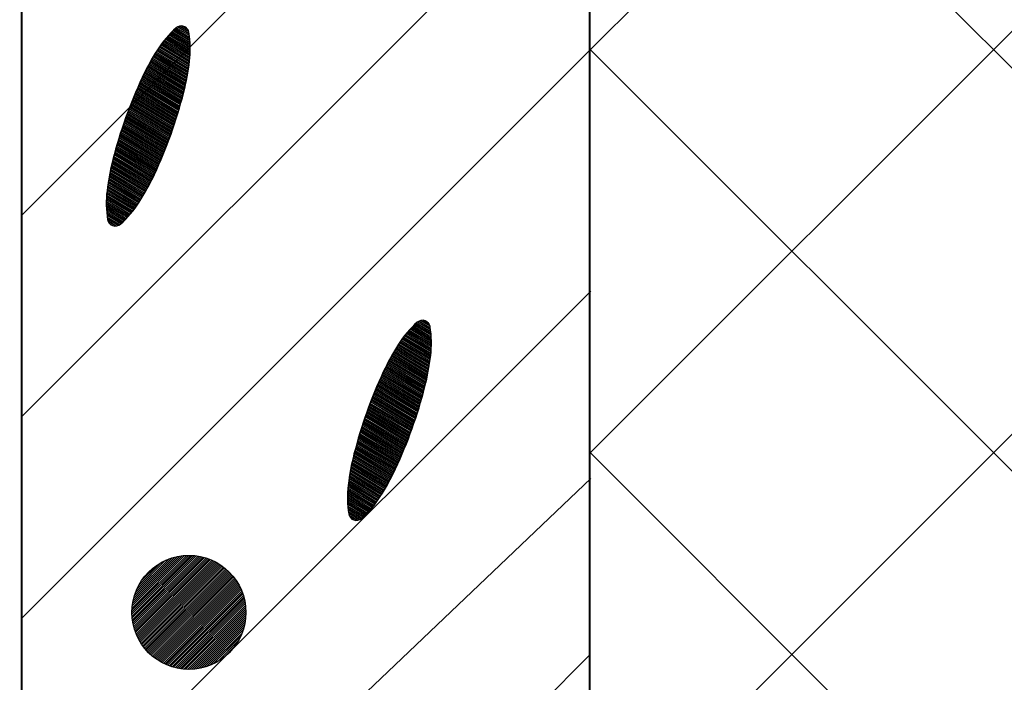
# Model space of a CAD drawing. Header units: millimetres. Extents: x -3143211 to -2549809, y 1060331 to 1394375.
# Tile 63 of 145: x -3026822 to -3025579, y 1107151 to 1107988. Entities that reach past the tile are written whole.
import ezdxf

# ---------------------------------------------------------------- set-up
doc = ezdxf.new("R2010")
doc.units = ezdxf.units.MM
doc.layers.add('8', color=2, linetype='Continuous')

msp = doc.modelspace()

# ---------------------------------------------------------------- linework, layer by layer
at = {"lineweight": 40}
for p, q in [((-3026819.72051, 1106633.83963), (-3026819.72051, 1110521.83963)), ((-3026102.40657, 1105121.53908), (-3026102.40657, 1109081.53908))]:
    msp.add_line(p, q, dxfattribs=at)
at = {"color": 188}
for p, q in [((-3026102.40657, 1107949.60038), (-3025402.46786, 1108649.53908)), ((-3026102.40657, 1107440.48349), (-3024893.35098, 1108649.53908)), ((-3026102.40657, 1106931.36661), (-3024384.2341, 1108649.53908)), ((-3026819.72051, 1107741.40331), (-3026102.40657, 1108458.71726)), ((-3024131.90301, 1106489.53908), (-3026102.40657, 1108460.04264)), ((-3026819.72051, 1107486.84487), (-3026102.40657, 1108204.15882)), ((-3026608.38963, 1107970.25866), (-3026623.01732, 1107979.02962)), ((-3026608.77215, 1107972.58681), (-3026620.92693, 1107979.87498)), ((-3026609.84289, 1107975.32762), (-3026618.00489, 1107980.22167)), ((-3026606.98608, 1107950.52801), (-3026635.22824, 1107967.46239)), ((-3026606.99347, 1107952.63122), (-3026633.98713, 1107968.81699)), ((-3026607.03518, 1107954.75502), (-3026632.72338, 1107970.15802)), ((-3026607.11228, 1107956.90004), (-3026631.43678, 1107971.48534)), ((-3026607.22592, 1107959.06696), (-3026630.1271, 1107972.79882)), ((-3026607.37734, 1107961.25654), (-3026628.7941, 1107974.09832)), ((-3026607.56789, 1107963.46958), (-3026627.43751, 1107975.38367)), ((-3026607.79903, 1107965.70696), (-3026626.05704, 1107976.65471)), ((-3026608.07236, 1107967.96964), (-3026624.65042, 1107977.91007)), ((-3026608.30245, 1107932.42826), (-3026645.40634, 1107954.67626)), ((-3026608.05514, 1107934.37875), (-3026644.36208, 1107956.14889)), ((-3026607.82096, 1107936.33712), (-3026643.29639, 1107957.60867)), ((-3026607.61208, 1107938.31066), (-3026642.20919, 1107959.05556)), ((-3026607.43192, 1107940.30142), (-3026641.1004, 1107960.48949)), ((-3026607.28113, 1107942.30978), (-3026639.9699, 1107961.91042)), ((-3026607.16038, 1107944.33617), (-3026638.81757, 1107963.31825)), ((-3026607.07042, 1107946.38101), (-3026637.64329, 1107964.71292)), ((-3026607.01204, 1107948.44479), (-3026636.4469, 1107966.09433)), ((-3026819.72051, 1107232.28643), (-3026102.40657, 1107949.60038)), ((-3026610.69553, 1107917.0729), (-3026653.14162, 1107942.52415)), ((-3026610.35692, 1107918.96865), (-3026652.21363, 1107944.0665)), ((-3026610.02941, 1107920.87106), (-3026651.2766, 1107945.60343)), ((-3026609.71311, 1107922.78018), (-3026650.33053, 1107947.13494)), ((-3026609.40807, 1107924.69606), (-3026649.37542, 1107948.66103)), ((-3026609.1144, 1107926.61876), (-3026648.41121, 1107950.18166)), ((-3026608.83218, 1107928.54832), (-3026647.43086, 1107951.69262)), ((-3026608.5615, 1107930.4848), (-3026646.42925, 1107953.19082)), ((-3024641.01989, 1106489.53908), (-3026102.40657, 1107950.92576)), ((-3026613.79534, 1107902.14131), (-3026660.2399, 1107929.9901)), ((-3026613.37052, 1107903.98536), (-3026659.3843, 1107931.57586)), ((-3026612.95623, 1107905.83574), (-3026658.51964, 1107933.15618)), ((-3026612.55254, 1107907.69247), (-3026657.64593, 1107934.73107)), ((-3026612.15952, 1107909.55559), (-3026656.76316, 1107936.30054)), ((-3026611.77724, 1107911.42515), (-3026655.87134, 1107937.86458)), ((-3026611.40577, 1107913.3012), (-3026654.97047, 1107939.42319)), ((-3026611.04517, 1107915.18376), (-3026654.06057, 1107940.97638)), ((-3026617.5105, 1107887.57869), (-3026666.75726, 1107917.10772)), ((-3026617.02415, 1107889.38585), (-3026665.97452, 1107918.73716)), ((-3026616.54314, 1107891.19622), (-3026665.18264, 1107920.36112)), ((-3026616.06749, 1107893.00979), (-3026664.38161, 1107921.9796)), ((-3026615.5972, 1107894.82659), (-3026663.57147, 1107923.59262)), ((-3026615.13241, 1107896.64668), (-3026662.75222, 1107925.20017)), ((-3026614.67635, 1107898.472), (-3026661.92386, 1107926.80226)), ((-3026614.23064, 1107900.30353), (-3026661.08642, 1107928.3989)), ((-3026621.06329, 1107875.0175), (-3026672.05119, 1107905.59054)), ((-3026620.53995, 1107876.80248), (-3026671.30992, 1107907.24485)), ((-3026620.02186, 1107878.59061), (-3026670.5638, 1107908.89625)), ((-3026619.50902, 1107880.38189), (-3026669.81284, 1107910.54475)), ((-3026619.00145, 1107882.17633), (-3026669.05705, 1107912.19035)), ((-3026618.49916, 1107883.97393), (-3026668.29643, 1107913.83305)), ((-3026618.00217, 1107885.77472), (-3026667.53083, 1107915.47278)), ((-3026625.43727, 1107860.84991), (-3026677.8063, 1107892.2511)), ((-3026624.87243, 1107862.61001), (-3026677.10399, 1107893.92877)), ((-3026624.31273, 1107864.3732), (-3026676.39679, 1107895.60351)), ((-3026623.7582, 1107866.13947), (-3026675.6847, 1107897.27531)), ((-3026623.20883, 1107867.90885), (-3026674.96773, 1107898.9442)), ((-3026622.66464, 1107869.68133), (-3026674.24589, 1107900.61016)), ((-3026622.12565, 1107871.45693), (-3026673.51919, 1107902.2732)), ((-3026621.59186, 1107873.23565), (-3026672.78762, 1107903.93332)), ((-3026629.53427, 1107848.61504), (-3026682.58492, 1107880.42493)), ((-3026628.93372, 1107850.35373), (-3026681.91704, 1107882.12325)), ((-3026628.33825, 1107852.09545), (-3026681.24423, 1107883.8186)), ((-3026627.74785, 1107853.84023), (-3026680.56648, 1107885.511)), ((-3026627.16254, 1107855.58805), (-3026679.88381, 1107887.20045)), ((-3026626.58233, 1107857.33894), (-3026679.19622, 1107888.88694)), ((-3026626.00724, 1107859.09289), (-3026678.50371, 1107890.57049)), ((-3026633.87924, 1107836.52884), (-3026687.12099, 1107868.45332)), ((-3026633.24348, 1107838.24642), (-3026686.48793, 1107870.17252)), ((-3026632.61271, 1107839.96699), (-3026685.84988, 1107871.88872)), ((-3026631.98696, 1107841.69057), (-3026685.20683, 1107873.60192)), ((-3026631.36624, 1107843.41715), (-3026684.5588, 1107875.31214)), ((-3026630.75054, 1107845.14676), (-3026683.9058, 1107877.01938)), ((-3026630.13988, 1107846.87938), (-3026683.24784, 1107878.72364)), ((-3026639.14445, 1107822.89566), (-3026692.00436, 1107854.59118)), ((-3026638.46897, 1107824.58941), (-3026691.41163, 1107856.33456)), ((-3026637.79842, 1107826.28613), (-3026690.81383, 1107858.07489)), ((-3026637.13281, 1107827.98581), (-3026690.21096, 1107859.81219)), ((-3026636.47216, 1107829.68845), (-3026689.60304, 1107861.54646)), ((-3026635.81647, 1107831.39408), (-3026688.99007, 1107863.2777)), ((-3026635.16575, 1107833.10268), (-3026688.37207, 1107865.00592)), ((-3026634.52, 1107834.81427), (-3026687.74904, 1107866.73112)), ((-3026644.01051, 1107811.12192), (-3026696.01045, 1107842.30179)), ((-3026643.30066, 1107812.79507), (-3026695.45355, 1107844.06665)), ((-3026642.5957, 1107814.47115), (-3026694.8915, 1107845.82842)), ((-3026641.89563, 1107816.15016), (-3026694.32431, 1107847.58711)), ((-3026641.20047, 1107817.83212), (-3026693.75199, 1107849.34273)), ((-3026640.51021, 1107819.51702), (-3026693.17455, 1107851.09527)), ((-3026639.82487, 1107821.20486), (-3026692.592, 1107852.84475)), ((-3026649.11582, 1107799.49163), (-3026699.76351, 1107829.86068)), ((-3026648.37192, 1107801.14437), (-3026699.24301, 1107831.64737)), ((-3026647.63286, 1107802.80001), (-3026698.71727, 1107833.43091)), ((-3026646.89866, 1107804.45855), (-3026698.1863, 1107835.21132)), ((-3026646.16932, 1107806.12002), (-3026697.65013, 1107836.98861)), ((-3026645.44485, 1107807.78439), (-3026697.10875, 1107838.76278)), ((-3026644.72524, 1107809.45169), (-3026696.56219, 1107840.53384)), ((-3026654.47547, 1107788.01386), (-3026703.25923, 1107817.26527)), ((-3026653.68778, 1107789.64033), (-3026702.77577, 1107819.07417)), ((-3026652.90924, 1107791.2723), (-3026702.28698, 1107820.87987)), ((-3026652.13978, 1107792.9097), (-3026701.79287, 1107822.68237)), ((-3026651.37654, 1107794.55084), (-3026701.29345, 1107824.4817)), ((-3026650.61813, 1107796.19487), (-3026700.78874, 1107826.27786)), ((-3026649.86456, 1107797.8418), (-3026700.27876, 1107828.07085)), ((-3026659.39318, 1107778.36988), (-3026706.02861, 1107806.33312)), ((-3026658.55082, 1107779.96357), (-3026705.58853, 1107808.16803)), ((-3026657.71754, 1107781.56271), (-3026705.13807, 1107809.99671)), ((-3026656.89335, 1107783.1673), (-3026704.67745, 1107811.8193)), ((-3026656.07827, 1107784.77735), (-3026704.21008, 1107813.63785)), ((-3026655.27231, 1107786.39287), (-3026703.73734, 1107815.45317)), ((-3026665.54347, 1107767.36618), (-3026708.81307, 1107793.31122)), ((-3026664.63771, 1107768.92186), (-3026708.44748, 1107795.1908)), ((-3026663.74099, 1107770.48296), (-3026708.07104, 1107797.06386)), ((-3026662.85332, 1107772.04948), (-3026707.68383, 1107798.93047)), ((-3026661.97469, 1107773.62143), (-3026707.28592, 1107800.79066)), ((-3026661.10513, 1107775.19881), (-3026706.87736, 1107802.64447)), ((-3026660.24462, 1107776.78163), (-3026706.45824, 1107804.49195)), ((-3026672.13938, 1107756.62968), (-3026711.06205, 1107779.96825)), ((-3026671.16791, 1107758.14596), (-3026710.77457, 1107781.89466)), ((-3026670.2079, 1107759.66911), (-3026710.47568, 1107783.81422)), ((-3026669.25693, 1107761.19768), (-3026710.16547, 1107785.727)), ((-3026668.31501, 1107762.73168), (-3026709.84402, 1107787.63304)), ((-3026667.38212, 1107764.27109), (-3026709.51142, 1107789.53239)), ((-3026666.45828, 1107765.81593), (-3026709.16774, 1107791.42511)), ((-3026678.41093, 1107747.79748), (-3026712.51125, 1107768.2445)), ((-3026677.31205, 1107749.23736), (-3026712.31786, 1107770.22732)), ((-3026676.23472, 1107750.69016), (-3026712.09604, 1107772.1931)), ((-3026675.17885, 1107752.15584), (-3026711.85513, 1107774.14743)), ((-3026674.14438, 1107753.63434), (-3026711.60242, 1107776.09469)), ((-3026673.13124, 1107755.12563), (-3026711.33803, 1107778.03495)), ((-3026685.46345, 1107739.43356), (-3026713.03625, 1107755.96659)), ((-3026684.23265, 1107740.79434), (-3026713.02824, 1107758.06057)), ((-3026683.02422, 1107742.16853), (-3026712.98731, 1107760.13481)), ((-3026681.83798, 1107743.55603), (-3026712.91436, 1107762.18985)), ((-3026680.67378, 1107744.95674), (-3026712.81019, 1107764.22618)), ((-3026679.53147, 1107746.37059), (-3026712.67559, 1107766.24425)), ((-3026686.7168, 1107738.0863), (-3026713.01039, 1107753.8523)), ((-3026687.9929, 1107736.75268), (-3026712.94965, 1107751.71709)), ((-3026689.29198, 1107735.43284), (-3026712.8529, 1107749.56029)), ((-3026690.61426, 1107734.12691), (-3026712.71896, 1107747.38119)), ((-3026691.96001, 1107732.83506), (-3026712.54651, 1107745.17901)), ((-3026693.3295, 1107731.55744), (-3026712.33417, 1107742.9529)), ((-3026694.72302, 1107730.29423), (-3026712.08037, 1107740.70193)), ((-3026696.20927, 1107729.08662), (-3026711.78346, 1107738.42512)), ((-3026698.06741, 1107728.102), (-3026711.4416, 1107736.12135)), ((-3026700.52238, 1107727.47525), (-3026710.82573, 1107733.65328)), ((-3026704.68201, 1107727.87063), (-3026708.51742, 1107730.1704)), ((-3026303.55087, 1107596.22846), (-3026320.12893, 1107606.16889)), ((-3026303.86814, 1107598.51749), (-3026318.49583, 1107607.28845)), ((-3026304.25066, 1107600.84563), (-3026316.40543, 1107608.1338)), ((-3026305.32139, 1107603.58645), (-3026313.48339, 1107608.48049)), ((-3026302.49054, 1107576.70361), (-3026331.92541, 1107594.35316)), ((-3026302.46459, 1107578.78683), (-3026330.70675, 1107595.72122)), ((-3026302.47198, 1107580.89005), (-3026329.46564, 1107597.07582)), ((-3026302.51369, 1107583.01384), (-3026328.20189, 1107598.41684)), ((-3026302.59079, 1107585.15886), (-3026326.91529, 1107599.74416)), ((-3026302.70443, 1107587.32578), (-3026325.60561, 1107601.05764)), ((-3026302.85585, 1107589.51536), (-3026324.27261, 1107602.35714)), ((-3026303.0464, 1107591.7284), (-3026322.91601, 1107603.6425)), ((-3026303.27754, 1107593.96578), (-3026321.53555, 1107604.91354)), ((-3026304.04, 1107558.74362), (-3026341.90776, 1107581.44965)), ((-3026303.78096, 1107560.68708), (-3026340.88485, 1107582.93508)), ((-3026303.53364, 1107562.63757), (-3026339.84059, 1107584.40771)), ((-3026303.29947, 1107564.59594), (-3026338.77489, 1107585.86749)), ((-3026303.09059, 1107566.56948), (-3026337.6877, 1107587.31438)), ((-3026302.91043, 1107568.56024), (-3026336.5789, 1107588.74832)), ((-3026302.75964, 1107570.56861), (-3026335.44841, 1107590.16924)), ((-3026302.63889, 1107572.59499), (-3026334.29608, 1107591.57707)), ((-3026302.54893, 1107574.63983), (-3026333.1218, 1107592.97174)), ((-3026306.52368, 1107543.44259), (-3026349.53907, 1107569.23521)), ((-3026306.17404, 1107545.33172), (-3026348.62013, 1107570.78298)), ((-3026305.83542, 1107547.22747), (-3026347.69214, 1107572.32533)), ((-3026305.50792, 1107549.12988), (-3026346.75511, 1107573.86226)), ((-3026305.19161, 1107551.039), (-3026345.80904, 1107575.39377)), ((-3026304.88658, 1107552.95489), (-3026344.85393, 1107576.91985)), ((-3026304.59291, 1107554.87758), (-3026343.88972, 1107578.44049)), ((-3026304.31068, 1107556.80714), (-3026342.90937, 1107579.95144)), ((-3026309.70914, 1107528.56236), (-3026356.56493, 1107556.65772)), ((-3026309.27385, 1107530.40013), (-3026355.7184, 1107558.24892)), ((-3026308.84903, 1107532.24419), (-3026354.86281, 1107559.83468)), ((-3026308.43474, 1107534.09456), (-3026353.99815, 1107561.41501)), ((-3026308.03105, 1107535.95129), (-3026353.12443, 1107562.9899)), ((-3026307.63803, 1107537.81441), (-3026352.24166, 1107564.55936)), ((-3026307.25575, 1107539.68398), (-3026351.34984, 1107566.1234)), ((-3026306.88427, 1107541.56002), (-3026350.44898, 1107567.68201)), ((-3026313.48068, 1107514.03354), (-3026363.00934, 1107543.7316)), ((-3026312.98901, 1107515.83751), (-3026362.23577, 1107545.36654)), ((-3026312.50266, 1107517.64467), (-3026361.45303, 1107546.99599)), ((-3026312.02165, 1107519.45504), (-3026360.66114, 1107548.61995)), ((-3026311.54599, 1107521.26862), (-3026359.86012, 1107550.23843)), ((-3026311.07571, 1107523.08541), (-3026359.04998, 1107551.85144)), ((-3026310.61091, 1107524.9055), (-3026358.23072, 1107553.45899)), ((-3026310.15485, 1107526.73082), (-3026357.40237, 1107555.06108)), ((-3026317.07037, 1107501.49447), (-3026368.26613, 1107532.19215)), ((-3026316.5418, 1107503.27632), (-3026367.5297, 1107533.84936)), ((-3026316.01846, 1107505.0613), (-3026366.78843, 1107535.50367)), ((-3026315.50036, 1107506.84943), (-3026366.04231, 1107537.15507)), ((-3026314.98752, 1107508.64071), (-3026365.29135, 1107538.80357)), ((-3026314.47995, 1107510.43515), (-3026364.53556, 1107540.44917)), ((-3026313.97767, 1107512.23276), (-3026363.77493, 1107542.09188)), ((-3026321.48575, 1107487.35171), (-3026373.98222, 1107518.82931)), ((-3026320.91577, 1107489.10874), (-3026373.28481, 1107520.50992)), ((-3026320.35094, 1107490.86884), (-3026372.5825, 1107522.18759)), ((-3026319.79124, 1107492.63202), (-3026371.87529, 1107523.86233)), ((-3026319.23671, 1107494.3983), (-3026371.16321, 1107525.53414)), ((-3026318.68734, 1107496.16768), (-3026370.44624, 1107527.20302)), ((-3026318.14315, 1107497.94016), (-3026369.7244, 1107528.86898)), ((-3026317.60416, 1107499.71576), (-3026368.99769, 1107530.53202)), ((-3026325.61839, 1107475.13821), (-3026378.72635, 1107506.98246)), ((-3026325.01278, 1107476.87386), (-3026378.06342, 1107508.68375)), ((-3026324.41223, 1107478.61255), (-3026377.39555, 1107510.38207)), ((-3026323.81675, 1107480.35428), (-3026376.72274, 1107512.07743)), ((-3026323.22636, 1107482.09905), (-3026376.04499, 1107513.76983)), ((-3026322.64105, 1107483.84688), (-3026375.36232, 1107515.45927)), ((-3026322.06084, 1107485.59776), (-3026374.67472, 1107517.14577)), ((-3026329.99851, 1107463.07309), (-3026383.22754, 1107494.98995)), ((-3026329.35775, 1107464.78767), (-3026382.5995, 1107496.71215)), ((-3026328.72198, 1107466.50524), (-3026381.96644, 1107498.43134)), ((-3026328.09122, 1107468.22581), (-3026381.32838, 1107500.14754)), ((-3026327.46547, 1107469.94939), (-3026380.68534, 1107501.86075)), ((-3026326.84474, 1107471.67598), (-3026380.03731, 1107503.57097)), ((-3026326.22905, 1107473.40558), (-3026379.38431, 1107505.2782)), ((-3026334.62296, 1107451.15448), (-3026387.48287, 1107482.85)), ((-3026333.94747, 1107452.84824), (-3026386.89014, 1107484.59338)), ((-3026333.27692, 1107454.54495), (-3026386.29234, 1107486.33372)), ((-3026332.61132, 1107456.24463), (-3026385.68947, 1107488.07101)), ((-3026331.95067, 1107457.94728), (-3026385.08155, 1107489.80528)), ((-3026331.29498, 1107459.6529), (-3026384.46858, 1107491.53652)), ((-3026330.64425, 1107461.3615), (-3026383.85057, 1107493.26474)), ((-3026339.48901, 1107439.38074), (-3026391.48896, 1107470.56062)), ((-3026338.77916, 1107441.05389), (-3026390.93206, 1107472.32548)), ((-3026338.0742, 1107442.72997), (-3026390.37001, 1107474.08725)), ((-3026337.37414, 1107444.40899), (-3026389.80282, 1107475.84594)), ((-3026336.67897, 1107446.09094), (-3026389.23049, 1107477.60155)), ((-3026335.98872, 1107447.77584), (-3026388.65306, 1107479.3541)), ((-3026335.30338, 1107449.46368), (-3026388.07051, 1107481.10358)), ((-3026344.59432, 1107427.75046), (-3026395.24201, 1107458.11951)), ((-3026343.85042, 1107429.40319), (-3026394.72151, 1107459.90619)), ((-3026343.11137, 1107431.05883), (-3026394.19577, 1107461.68974)), ((-3026342.37717, 1107432.71738), (-3026393.66481, 1107463.47015)), ((-3026341.64783, 1107434.37884), (-3026393.12864, 1107465.24743)), ((-3026340.92335, 1107436.04322), (-3026392.58726, 1107467.0216)), ((-3026340.20375, 1107437.71052), (-3026392.0407, 1107468.79266)), ((-3026349.95398, 1107416.27269), (-3026398.73774, 1107445.52409)), ((-3026349.16628, 1107417.89916), (-3026398.25428, 1107447.33299)), ((-3026348.38774, 1107419.53112), (-3026397.76549, 1107449.13869)), ((-3026347.61829, 1107421.16853), (-3026397.27138, 1107450.9412)), ((-3026346.85505, 1107422.80967), (-3026396.77196, 1107452.74053)), ((-3026346.09664, 1107424.4537), (-3026396.26725, 1107454.53668)), ((-3026345.34306, 1107426.10063), (-3026395.75726, 1107456.32967)), ((-3026355.72313, 1107405.04045), (-3026401.93675, 1107432.75077)), ((-3026354.87169, 1107406.6287), (-3026401.50712, 1107434.59194)), ((-3026354.02933, 1107408.22239), (-3026401.06704, 1107436.42685)), ((-3026353.19605, 1107409.82153), (-3026400.61658, 1107438.25554)), ((-3026352.37186, 1107411.42613), (-3026400.15596, 1107440.07812)), ((-3026351.55678, 1107413.03618), (-3026399.68859, 1107441.89667)), ((-3026350.75082, 1107414.6517), (-3026399.21585, 1107443.71199)), ((-3025150.13678, 1106489.53908), (-3026102.40657, 1107441.80888)), ((-3026361.93678, 1107394.07475), (-3026404.64625, 1107419.68393)), ((-3026361.02198, 1107395.625), (-3026404.29158, 1107421.57005)), ((-3026360.11622, 1107397.18068), (-3026403.92599, 1107423.44962)), ((-3026359.2195, 1107398.74178), (-3026403.54955, 1107425.32269)), ((-3026358.33182, 1107400.30831), (-3026403.16234, 1107427.1893)), ((-3026357.4532, 1107401.88026), (-3026402.76442, 1107429.04949)), ((-3026356.58363, 1107403.45764), (-3026402.35587, 1107430.9033)), ((-3026367.61788, 1107384.88851), (-3026406.54056, 1107408.22707)), ((-3026366.64642, 1107386.40479), (-3026406.25308, 1107410.15348)), ((-3026365.68641, 1107387.92794), (-3026405.95419, 1107412.07305)), ((-3026364.73544, 1107389.45651), (-3026405.64398, 1107413.98583)), ((-3026363.79351, 1107390.9905), (-3026405.32253, 1107415.89187)), ((-3026362.86063, 1107392.52991), (-3026404.98993, 1107417.79122)), ((-3026375.00998, 1107374.62941), (-3026408.1541, 1107394.50308)), ((-3026373.88944, 1107376.05631), (-3026407.98976, 1107396.50332)), ((-3026372.79056, 1107377.49618), (-3026407.79636, 1107398.48615)), ((-3026371.71323, 1107378.94899), (-3026407.57455, 1107400.45193)), ((-3026370.65736, 1107380.41466), (-3026407.33363, 1107402.40626)), ((-3026369.62289, 1107381.89316), (-3026407.08093, 1107404.35352)), ((-3026368.60975, 1107383.38445), (-3026406.81654, 1107406.29377)), ((-3026380.94196, 1107367.69238), (-3026408.51476, 1107384.22541)), ((-3026379.71116, 1107369.05316), (-3026408.50675, 1107386.31939)), ((-3026382.19531, 1107366.34512), (-3026408.4889, 1107382.11112)), ((-3026378.50273, 1107370.42736), (-3026408.46582, 1107388.39364)), ((-3026377.31649, 1107371.81485), (-3026408.39287, 1107390.44868)), ((-3026376.15228, 1107373.21557), (-3026408.2887, 1107392.485)), ((-3026383.47141, 1107365.01151), (-3026408.42816, 1107379.97591)), ((-3026384.77048, 1107363.69166), (-3026408.33141, 1107377.81912)), ((-3026386.09277, 1107362.38574), (-3026408.19746, 1107375.64002)), ((-3026387.43852, 1107361.09388), (-3026408.02502, 1107373.43783)), ((-3026388.808, 1107359.81626), (-3026407.81267, 1107371.21172)), ((-3026390.20152, 1107358.55305), (-3026407.55888, 1107368.96076)), ((-3026391.68777, 1107357.34544), (-3026407.26197, 1107366.68394)), ((-3026393.54592, 1107356.36083), (-3026406.92011, 1107364.38017)), ((-3026396.00089, 1107355.73407), (-3026406.30424, 1107361.9121)), ((-3026400.16051, 1107356.12946), (-3026403.99592, 1107358.42922)), ((-3026680.71701, 1107239.78678), (-3026608.93408, 1107311.5697)), ((-3026680.68082, 1107237.27738), (-3026606.42468, 1107311.53352)), ((-3026680.6622, 1107242.38717), (-3026611.53448, 1107311.5149)), ((-3026680.56247, 1107234.85015), (-3026603.99746, 1107311.41516)), ((-3026680.50547, 1107245.08949), (-3026614.2368, 1107311.35816)), ((-3026680.36916, 1107232.49787), (-3026601.64518, 1107311.22186)), ((-3026680.23297, 1107247.90758), (-3026617.05488, 1107311.08566)), ((-3026680.10693, 1107230.21452), (-3026599.36182, 1107310.95963)), ((-3026679.82677, 1107250.85936), (-3026620.00667, 1107310.67946)), ((-3026679.78083, 1107227.99504), (-3026597.14235, 1107310.63352)), ((-3026679.39514, 1107225.83514), (-3026594.98244, 1107310.24784)), ((-3026679.26289, 1107253.96882), (-3026623.11613, 1107310.11558)), ((-3026678.95357, 1107223.73112), (-3026592.87843, 1107309.80627)), ((-3026678.50799, 1107257.2693), (-3026626.41661, 1107309.36069)), ((-3026678.45929, 1107221.67982), (-3026590.82713, 1107309.31199)), ((-3026677.91506, 1107219.67846), (-3026588.82577, 1107308.76776)), ((-3026677.51327, 1107260.80961), (-3026629.95692, 1107308.36596)), ((-3026677.3233, 1107217.72464), (-3026586.87195, 1107308.176)), ((-3026676.68613, 1107215.81623), (-3026584.96354, 1107307.53882)), ((-3026676.20187, 1107264.66659), (-3026633.8139, 1107307.05457)), ((-3026676.0054, 1107213.95137), (-3026583.09868, 1107306.8581)), ((-3026675.28278, 1107212.12841), (-3026581.27572, 1107306.13547)), ((-3026674.5197, 1107210.34591), (-3026579.49321, 1107305.37239)), ((-3026674.43911, 1107268.97494), (-3026638.12225, 1107305.2918)), ((-3026673.71746, 1107208.60256), (-3026577.74987, 1107304.57015)), ((-3026672.8772, 1107206.89723), (-3026576.04454, 1107303.7299)), ((-3026671.99994, 1107205.22891), (-3026574.37622, 1107302.85263)), ((-3026671.94208, 1107274.01755), (-3026643.16486, 1107302.79477)), ((-3026671.08656, 1107203.59671), (-3026572.74401, 1107301.93925)), ((-3026670.13785, 1107201.99983), (-3026571.14714, 1107300.99055)), ((-3026669.15451, 1107200.43759), (-3026569.58489, 1107300.0072)), ((-3026668.13713, 1107198.90938), (-3026568.05669, 1107298.98982)), ((-3026667.83157, 1107280.67365), (-3026649.82095, 1107298.68426)), ((-3026667.08623, 1107197.4147), (-3026566.562, 1107297.93893)), ((-3026666.00226, 1107195.95309), (-3026565.10039, 1107296.85495)), ((-3026664.88558, 1107194.52418), (-3026563.67149, 1107295.73827)), ((-3026663.7365, 1107193.12768), (-3026562.27499, 1107294.58919)), ((-3026662.55525, 1107191.76334), (-3026560.91065, 1107293.40794)), ((-3026661.34201, 1107190.431), (-3026559.57831, 1107292.1947)), ((-3026660.09688, 1107189.13054), (-3026558.27785, 1107290.94958)), ((-3026658.81993, 1107187.86191), (-3026557.00921, 1107289.67263)), ((-3026657.51114, 1107186.62511), (-3026555.77242, 1107288.36384)), ((-3026656.17045, 1107185.42022), (-3026554.56753, 1107287.02314)), ((-3026654.79773, 1107184.24736), (-3026553.39467, 1107285.65042)), ((-3026653.39278, 1107183.10672), (-3026552.25403, 1107284.24547)), ((-3026651.95535, 1107181.99856), (-3026551.14587, 1107282.80805)), ((-3026650.48514, 1107180.9232), (-3026550.0705, 1107281.33783)), ((-3026648.98173, 1107179.88102), (-3026549.02832, 1107279.83443)), ((-3026647.44468, 1107178.87248), (-3026548.01979, 1107278.29738)), ((-3026645.87345, 1107177.89813), (-3026547.04544, 1107276.72614)), ((-3026644.26741, 1107176.95859), (-3026546.1059, 1107275.1201)), ((-3026642.62584, 1107176.05457), (-3026545.20188, 1107273.47853)), ((-3026640.94793, 1107175.18689), (-3026544.3342, 1107271.80063)), ((-3026639.23277, 1107174.35647), (-3026543.50378, 1107270.08547)), ((-3026637.4793, 1107173.56435), (-3026542.71166, 1107268.332)), ((-3026635.68635, 1107172.81172), (-3026541.95903, 1107266.53905)), ((-3026633.85259, 1107172.0999), (-3026541.2472, 1107264.70529)), ((-3026631.97652, 1107171.43039), (-3026540.5777, 1107262.82921)), ((-3026630.05642, 1107170.8049), (-3026539.9522, 1107260.90912)), ((-3026628.09039, 1107170.22535), (-3026539.37265, 1107258.94308)), ((-3026626.07622, 1107169.69393), (-3026538.84124, 1107256.92891)), ((-3026624.01142, 1107169.21315), (-3026538.36045, 1107254.86411)), ((-3026621.89312, 1107168.78586), (-3026537.93317, 1107252.74582)), ((-3026619.71802, 1107168.41538), (-3026537.56268, 1107250.57072)), ((-3026617.48229, 1107168.10552), (-3026537.25283, 1107248.33498)), ((-3026615.18144, 1107167.86079), (-3026537.00809, 1107246.03414)), ((-3026612.81019, 1107167.68645), (-3026536.83376, 1107243.66289)), ((-3026610.36224, 1107167.58882), (-3026536.73613, 1107241.21493)), ((-3026607.82998, 1107167.5755), (-3026536.7228, 1107238.68267)), ((-3026605.2041, 1107167.6558), (-3026536.8031, 1107236.05679)), ((-3026602.47299, 1107167.84132), (-3026536.98862, 1107233.32568)), ((-3026599.62189, 1107168.14683), (-3026537.29414, 1107230.47458)), ((-3026596.6315, 1107168.59163), (-3026537.73894, 1107227.4842)), ((-3026593.47581, 1107169.20174), (-3026538.34905, 1107224.32851)), ((-3026590.11819, 1107170.01378), (-3026539.16109, 1107220.97088)), ((-3026586.50411, 1107171.08227), (-3026540.22958, 1107217.3568)), ((-3026582.54569, 1107172.49511), (-3026541.64241, 1107213.39839)), ((-3026578.08295, 1107174.41226), (-3026543.55957, 1107208.93565)), ((-3026572.75538, 1107177.19425), (-3026546.34156, 1107203.60808)), ((-3026565.17778, 1107182.22627), (-3026551.37357, 1107196.03048)), ((-3026822.40657, 1106465.92505), (-3026102.40657, 1107185.92505))]:
    msp.add_line(p, q, dxfattribs=at)
at = {"layer": '8', "color": 188}
for p, q in [((-3026811.73135, 1106935.41772), (-3026101.18183, 1107645.10591)), ((-3026811.73135, 1106732.64951), (-3026101.18183, 1107408.543))]:
    msp.add_line(p, q, dxfattribs=at)
msp.add_circle((-3026608.71734, 1107239.57003), 72, dxfattribs=at)
for centre, radius, start, end in [((-3026618.32524, 1107970.43433), 9.79258, 70.33034797, 131.49688885), ((-3026618.32524, 1107970.43433), 9.79258, 9.16380704, 70.33034797), ((-3026537.96654, 1107879.5954), 131.0742, 131.49688885, 147.48478058), ((-3026738.05895, 1107951.11931), 131.0742, 353.17591533, 9.16380704), ((-3026389.29575, 1107784.82613), 307.38137, 147.48478058, 154.93456893), ((-3026913.1171, 1107972.06837), 307.38137, 345.72612698, 353.17591533), ((-3026137.32112, 1107666.97793), 585.55293, 154.93456893, 160.33034795), ((-3027182.70102, 1108040.65354), 585.55293, 340.33034795, 345.72612698), ((-3026137.32112, 1107666.97793), 585.55293, 160.33034795, 165.72612698), ((-3027182.70102, 1108040.65354), 585.55293, 334.93456893, 340.33034795), ((-3026406.90504, 1107735.5631), 307.38137, 165.72612698, 173.17591533), ((-3026930.72638, 1107922.80533), 307.38137, 327.48478058, 334.93456893), ((-3026581.96319, 1107756.51216), 131.0742, 173.17591533, 189.16380704), ((-3026782.05559, 1107828.03606), 131.0742, 311.49688885, 327.48478058), ((-3026701.69689, 1107737.19714), 9.79258, 189.16380704, 250.33034797), ((-3026701.69689, 1107737.19714), 9.79258, 250.33034797, 311.49688885), ((-3026233.44505, 1107507.85423), 131.0742, 131.49688885, 147.48478058), ((-3026313.80375, 1107598.69315), 9.79258, 70.33034797, 131.49688885), ((-3026313.80375, 1107598.69315), 9.79258, 9.16380704, 70.33034797), ((-3026433.53745, 1107579.37813), 131.0742, 353.17591533, 9.16380704), ((-3026084.77426, 1107413.08496), 307.38137, 147.48478058, 154.93456893), ((-3026608.5956, 1107600.32719), 307.38137, 345.72612698, 353.17591533), ((-3025832.79962, 1107295.23675), 585.55293, 154.93456893, 160.33034795), ((-3026878.17952, 1107668.91237), 585.55293, 340.33034795, 345.72612698), ((-3025832.79962, 1107295.23675), 585.55293, 160.33034795, 165.72612698), ((-3026878.17952, 1107668.91237), 585.55293, 334.93456893, 340.33034795), ((-3026102.38355, 1107363.82193), 307.38137, 165.72612698, 173.17591533), ((-3026626.20489, 1107551.06416), 307.38137, 327.48478058, 334.93456893), ((-3026277.4417, 1107384.77098), 131.0742, 173.17591533, 189.16380704), ((-3026477.5341, 1107456.29489), 131.0742, 311.49688885, 327.48478058), ((-3026397.1754, 1107365.45597), 9.79258, 189.16380704, 250.33034797), ((-3026397.1754, 1107365.45597), 9.79258, 250.33034797, 311.49688885)]:
    msp.add_arc(centre, radius, start, end, dxfattribs=at)

doc.saveas('drawing.dxf')
